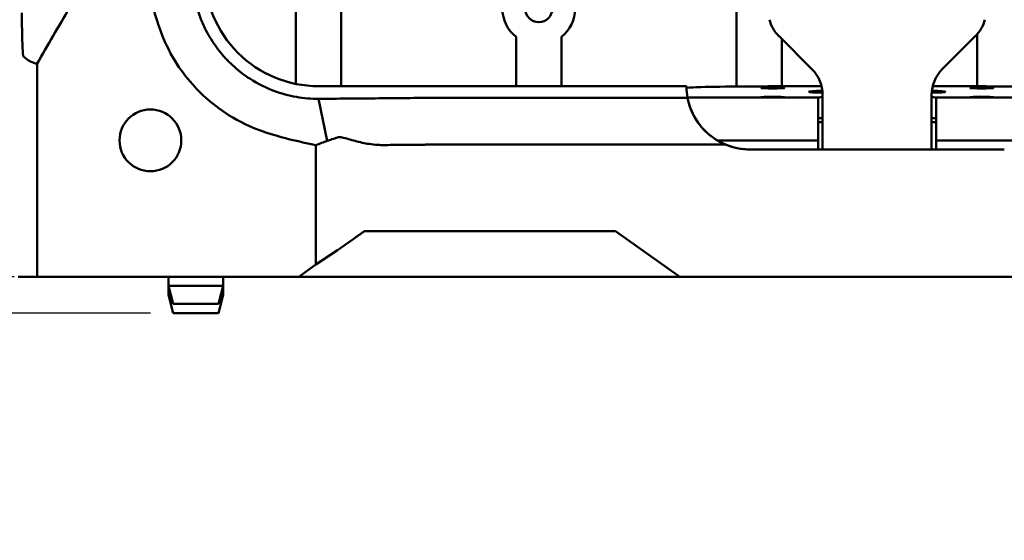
# Model space of a CAD drawing. Header units: millimetres. Extents: x 0 to 2100, y 0 to 1485.
# Tile 17 of 256: x 884 to 992, y 731 to 788. Entities that reach past the tile are written whole.
import ezdxf

# ---------------------------------------------------------------- set-up
doc = ezdxf.new("R2010")
doc.units = ezdxf.units.MM
doc.header["$LTSCALE"] = 5
doc.layers.add('Bemaßung (ISO)', color=7, linetype='Continuous', lineweight=25)
doc.layers.add('Sichtbar (ISO)', color=7, linetype='Continuous', lineweight=50)
doc.styles.add('Notiztext (DIN)', font='isocpeur.ttf')
doc.dimstyles.new('Standard (DIN)', dxfattribs={"dimscale": 5, "dimtxt": 3.5, "dimasz": 2.5, "dimexe": 2, "dimexo": 0.5, "dimgap": 0.5, "dimtad": 1, "dimrnd": 1e-08, "dimtxsty": 'Notiztext (DIN)', "dimcen": 0.09, "dimdle": 10, "dimclrd": 256, "dimclre": 256, "dimclrt": 256, "dimadec": 0, "dimazin": 0, "dimtfac": 1, "dimtmove": 0, "dimatfit": 3, "dimfxl": 1, "dimtolj": 1, "dimtzin": 0, "dimlwd": -1, "dimlwe": -1, "dimarcsym": 0})

# ---------------------------------------------------------------- blocks, each defined once
blk = doc.blocks.new('*D12')
at = {"layer": 'Bemaßung (ISO)', "transparency": 16777216}
for p, q in [((854.6, 772.58), (854.6, 785.08)), ((883.22, 760.08), (844.6, 760.08)), ((854.6, 756.08), (854.6, 760.08)), ((898.21, 756.08), (844.6, 756.08)), ((854.6, 743.58), (854.6, 731.08))]:
    blk.add_line(p, q, dxfattribs=at)
for points in [[(852.52, 772.58), (856.68, 772.58), (854.6, 760.08)], [(852.52, 743.58), (856.68, 743.58), (854.6, 756.08)]]:
    blk.add_solid(points, dxfattribs=at)
at = {"layer": 'Defpoints', "color": 0, "transparency": 16777216}
for p in [(854.6, 760.08), (885.72, 760.08), (900.71, 756.08)]:
    blk.add_point(p, dxfattribs=at)
at = {"layer": 'Bemaßung (ISO)', "transparency": 16777216, "insert": (831.1, 745.83), "char_height": 17.5, "attachment_point": 1, "rotation": 90, "style": 'Notiztext (DIN)'}
blk.add_mtext('\\A1;(4)', dxfattribs=at)

msp = doc.modelspace()

# ---------------------------------------------------------------- linework, layer by layer
at = {"layer": 'Sichtbar (ISO)'}
for p, q in [((914.207, 781.29), (914.207, 798.178)), ((919.207, 781.038), (919.207, 796.281)), ((962.707, 781.008), (962.707, 792.202)), ((886.307, 786.811), (886.307, 786.807)), ((938.457, 786.455), (938.457, 781.038)), ((943.457, 786.455), (943.457, 781.038)), ((967.378, 786.563), (971.035, 782.906)), ((967.707, 786.234), (967.707, 781.025)), ((989.035, 786.563), (985.378, 782.906)), ((989.207, 786.745), (989.207, 781.025)), ((885.725, 783.521), (885.725, 760.077)), ((916.707, 781.038), (957.207, 781.038)), ((972.093, 781.025), (966.207, 781.025)), ((990.207, 781.025), (984.321, 781.025)), ((916.707, 779.653), (917.678, 775.02)), ((971.707, 779.787), (957.327, 779.787)), ((971.707, 779.787), (971.707, 779.794)), ((971.707, 775.077), (971.707, 779.787)), ((972.207, 778.577), (972.207, 780.077)), ((984.207, 778.577), (984.207, 780.077)), ((984.707, 779.787), (984.707, 779.794)), ((984.707, 775.077), (984.707, 779.787)), ((999.087, 779.787), (984.707, 779.787)), ((972.207, 777.524), (971.726, 777.524)), ((984.688, 777.524), (984.207, 777.524)), ((971.707, 777.077), (972.207, 777.077)), ((984.207, 777.077), (984.207, 774.077)), ((984.207, 777.077), (984.707, 777.077)), ((960.601, 775.077), (971.707, 775.077)), ((971.707, 774.077), (971.707, 775.077)), ((984.707, 774.077), (984.707, 775.077)), ((984.707, 775.077), (995.812, 775.077)), ((916.427, 761.409), (916.427, 774.558)), ((958.207, 774.637), (961.464, 774.637)), ((992.207, 774.077), (964.207, 774.077)), ((920.738, 764.365), (919.293, 763.344)), ((923.938, 765.077), (921.749, 765.077)), ((923.938, 765.077), (949.407, 765.077)), ((956.476, 760.077), (949.407, 765.077)), ((918.793, 762.998), (916.427, 761.409)), ((914.544, 760.077), (916.427, 761.409)), ((883.647, 760.077), (885.725, 760.077)), ((914.544, 760.077), (885.725, 760.077)), ((900.207, 760.077), (900.207, 759.077)), ((906.207, 760.077), (906.207, 759.077)), ((914.544, 760.077), (916.726, 760.077)), ((921.707, 760.077), (916.726, 760.077)), ((921.707, 760.077), (949.707, 760.077)), ((954.688, 760.077), (949.707, 760.077)), ((954.688, 760.077), (956.476, 760.077)), ((958.207, 760.077), (956.476, 760.077)), ((996.688, 760.077), (958.207, 760.077)), ((900.207, 759.077), (906.207, 759.077)), ((900.707, 757.077), (900.207, 759.077)), ((900.207, 759.077), (900.207, 758.077)), ((905.707, 757.077), (906.207, 759.077)), ((906.207, 759.077), (906.207, 758.077)), ((900.207, 758.077), (900.457, 758.077)), ((900.707, 756.077), (900.207, 758.077)), ((905.707, 756.077), (906.207, 758.077)), ((905.957, 758.077), (906.207, 758.077)), ((900.707, 757.077), (905.707, 757.077)), ((900.707, 756.077), (905.707, 756.077))]:
    msp.add_line(p, q, dxfattribs=at)
for centre, radius in [((940.957, 789.577), 1.5), ((898.207, 775.077), 3.4)]:
    msp.add_circle(centre, radius, dxfattribs=at)
for centre, radius, start, end in [((916.707, 793.577), 12.539, 179.99853, 270.0004), ((940.957, 789.577), 4, 128.68219, 231.31781), ((940.957, 789.577), 4, 308.68219, 51.31781), ((970.207, 789.391), 4, 195.00188, 225), ((986.207, 789.391), 4, 315, 344.99812), ((968.207, 780.077), 4, 0, 45), ((988.207, 780.077), 4, 135, 180), ((964.207, 781.077), 7, 211.00349, 246.931), ((973.707, 777.249), 2, 172.08604, 179.99994), ((982.707, 777.249), 2, 359.99994, 7.91384), ((964.207, 781.077), 7, 238.99728, 270), ((964.207, 781.077), 7, 246.93105, 270.00007)]:
    msp.add_arc(centre, radius, start, end, dxfattribs=at)
for centre, major_axis, ratio, start_param, end_param in [((964.207, 781.077), (-4.95, -4.95), 0.9999629, 5.5033891, 5.6859364), ((966.207, 780.763), (10, 0), 0.0261859, 1.5707954, 2.6899101), ((964.207, 781.077), (-4.95, -4.95), 0.9999629, 5.5263439, 5.683228), ((978.207, 780.423), (7.5, 0), 0.0261859, 2.5040772, 3.783644), ((978.207, 780.423), (7.5, 0), 0.0261859, 5.641121, 6.9207138), ((990.207, 780.763), (10, 0), 0.0261859, 0.4516806, 1.5707954), ((964.207, 781.077), (4.95, 4.95), 0.999999, 2.5416442, 3.3858908), ((964.182, 781.067), (2.661, -6.46), 0.9980709, 4.5093923, 4.8630268), ((973.707, 779.794), (2, 0), 0.0261859, 2.4188628, 3.1415917), ((982.707, 779.794), (2, 0), 0.0261859, 6.2831843, 7.005924), ((972.207, 778.577), (0, -4.5), 0.00001, 4.712624, 6.2836553), ((984.207, 778.577), (0, -4.5), 0.00001, 4.712389, 6.2827685), ((920.732, 763.735), (10.047, 7.126), 0.0414916, 1.4401067, 1.5408569), ((919.293, 763.406), (-1, -0.709), 0.0412121, 1.0179801, 1.5415789)]:
    msp.add_ellipse(centre, major_axis=major_axis, ratio=ratio, start_param=start_param, end_param=end_param, dxfattribs=at)
for centre in [(966.707, 780.829), (989.707, 780.829), (966.707, 779.834), (989.707, 779.834)]:
    msp.add_ellipse(centre, major_axis=(-1.3, 0), ratio=0.0261859, dxfattribs=at)
for points, knots in [([(902.783, 793.581), (902.777, 792.74), (902.849, 791.886), (903.167, 790.143), (903.418, 789.27), (903.933, 787.976), (904.133, 787.539), (904.682, 786.489), (905.056, 785.89), (905.682, 785.039), (905.9, 784.764), (906.244, 784.364), (906.361, 784.232), (906.541, 784.038), (906.602, 783.974), (906.694, 783.878), (906.725, 783.847), (906.771, 783.799), (906.787, 783.783), (906.81, 783.76), (906.818, 783.752), (906.83, 783.74), (906.834, 783.736), (906.844, 783.726), (906.849, 783.721), (906.849, 783.72)], [0.0004926, 0.0004926, 0.0004926, 0.0004926, 0.2630341, 0.2630341, 0.5370773, 0.5370773, 0.6807102, 0.6807102, 0.8916916, 0.8916916, 0.9967677, 0.9967677, 1.0495132, 1.0495132, 1.0759753, 1.0759753, 1.0892335, 1.0892335, 1.09587, 1.09587, 1.0991902, 1.0991902, 1.1008508, 1.1008508, 1.103623, 1.103623, 1.103623, 1.103623]), ([(897.687, 793.297), (897.877, 792.37), (898.089, 791.372), (898.618, 789.229), (899.081, 787.565), (900.869, 783.532), (902.236, 781.804), (903.584, 780.455)], [0.000001, 0.000001, 0.000001, 0.000001, 0.2840444, 0.2840444, 0.6431569, 0.6431569, 1.1746657, 1.1746657, 1.1746657, 1.1746657]), ([(885.725, 783.521), (886.319, 784.545), (886.915, 785.573), (888.103, 787.621), (888.7, 788.649), (889.294, 789.673)], [0.000001, 0.000001, 0.000001, 0.000001, 0.35517931, 0.35517931, 0.71025261, 0.71025261, 0.71025261, 0.71025261]), ([(884.058, 789.1), (884.058, 788.761), (884.06, 788.422), (884.065, 787.76), (884.069, 787.437), (884.081, 786.657), (884.093, 786.162), (884.123, 785.315), (884.141, 784.992), (884.181, 784.497), (884.205, 784.349), (884.228, 784.323)], [0.00006192, 0.00006192, 0.00006192, 0.00006192, 0.10196918, 0.10196918, 0.20358905, 0.20358905, 0.35991615, 0.35991615, 0.50480797, 0.50480797, 0.66915374, 0.66915374, 0.66915374, 0.66915374]), ([(884.228, 784.319), (884.481, 784.082), (884.733, 783.894), (885.232, 783.627), (885.478, 783.546), (885.725, 783.521)], [0.0002081, 0.0002081, 0.0002081, 0.0002081, 2.171528, 2.171528, 4.288238, 4.288238, 4.288238, 4.288238]), ([(916.71, 779.654), (915.907, 779.647), (915.093, 779.713), (913.434, 780.001), (912.602, 780.228), (911.005, 780.829), (910.091, 781.254), (908.927, 782.008), (908.725, 782.146), (907.931, 782.721), (907.37, 783.2), (906.849, 783.72)], [0.0003602, 0.0003602, 0.0003602, 0.0003602, 0.25089262, 0.25089262, 0.51059712, 0.51059712, 0.76164168, 0.76164168, 0.8153598, 0.8153598, 0.9771471, 0.9771471, 0.9771471, 0.9771471]), ([(903.584, 780.455), (904.655, 779.385), (906.5, 777.805), (910.717, 775.946), (912.366, 775.487), (914.504, 774.96), (915.5, 774.748), (916.427, 774.558)], [-1.2177771, -1.2177771, -1.2177771, -1.2177771, -0.6414586, -0.6414586, -0.2838868, -0.2838868, -0.000001, -0.000001, -0.000001, -0.000001]), ([(957.33, 779.768), (937.329, 779.768), (934.142, 779.768), (929.086, 779.761), (928.154, 779.751), (924.282, 779.714), (923.24, 779.704), (921.35, 779.688), (920.566, 779.681), (919.311, 779.671), (918.82, 779.668), (917.796, 779.661), (917.256, 779.657), (916.707, 779.654)], [0.000001, 0.000001, 0.000001, 0.000001, 6.0003712, 6.0003712, 14.45496, 14.45496, 17.9509785, 17.9509785, 20.425238, 20.425238, 21.9374343, 21.9374343, 23.5977707, 23.5977707, 23.5977707, 23.5977707]), ([(916.427, 774.558), (916.635, 774.637), (916.844, 774.716), (917.26, 774.873), (917.468, 774.951), (917.676, 775.028)], [0.000001, 0.000001, 0.000001, 0.000001, 0.07576993, 0.07576993, 0.15125094, 0.15125094, 0.15125094, 0.15125094]), ([(918.793, 775.401), (918.593, 775.334), (918.394, 775.267), (918.022, 775.136), (917.851, 775.075), (917.68, 775.011)], [-0.13502161, -0.13502161, -0.13502161, -0.13502161, -0.06290549, -0.06290549, -0.00064478, -0.00064478, -0.00064478, -0.00064478]), ([(918.793, 775.401), (918.819, 775.409), (918.845, 775.416), (918.893, 775.427), (918.914, 775.43), (918.952, 775.435), (918.968, 775.437), (919.001, 775.439), (919.018, 775.44), (919.05, 775.441), (919.065, 775.441), (919.096, 775.439), (919.112, 775.438), (919.151, 775.435), (919.175, 775.432), (919.231, 775.423), (919.262, 775.417), (919.293, 775.409)], [0.000001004, 0.000001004, 0.000001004, 0.000001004, 0.009180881, 0.009180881, 0.016148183, 0.016148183, 0.021389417, 0.021389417, 0.026524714, 0.026524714, 0.031354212, 0.031354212, 0.036100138, 0.036100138, 0.043383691, 0.043383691, 0.053036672, 0.053036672, 0.053036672, 0.053036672]), ([(919.293, 775.409), (919.534, 775.347), (919.775, 775.284), (920.258, 775.153), (920.498, 775.087), (920.738, 775.02)], [0.000001, 0.000001, 0.000001, 0.000001, 0.0744934, 0.0744934, 0.14871166, 0.14871166, 0.14871166, 0.14871166]), ([(923.938, 774.565), (923.695, 774.563), (923.448, 774.57), (922.906, 774.606), (922.61, 774.637), (921.784, 774.758), (921.257, 774.873), (920.738, 775.02)], [0.000001, 0.000001, 0.000001, 0.000001, 0.07712916, 0.07712916, 0.16843635, 0.16843635, 0.3308534, 0.3308534, 0.3308534, 0.3308534]), ([(958.207, 774.637), (957.239, 774.637), (945.361, 774.637), (943.133, 774.637), (937.658, 774.637), (933.403, 774.636), (932.135, 774.635), (930.927, 774.631), (930.635, 774.629), (930.135, 774.625), (929.931, 774.623), (929.549, 774.619), (929.381, 774.617), (929.055, 774.613), (928.896, 774.611), (928.672, 774.608), (928.599, 774.608), (928.389, 774.606), (928.3, 774.605), (927.861, 774.601), (927.504, 774.597), (926.669, 774.589), (926.173, 774.585), (925.085, 774.575), (924.513, 774.57), (923.938, 774.565)], [-5.0238221, -5.0238221, -5.0238221, -5.0238221, -2.6062797, -2.6062797, -1.7883635, -1.7883635, -1.1620963, -1.1620963, -0.9662329, -0.9662329, -0.822272, -0.822272, -0.7027431, -0.7027431, -0.5935076, -0.5935076, -0.5408158, -0.5408158, -0.4424134, -0.4424134, -0.3455032, -0.3455032, -0.1819188, -0.1819188, -0.000001, -0.000001, -0.000001, -0.000001])]:
    msp.add_open_spline(points, degree=3, knots=knots, dxfattribs=at)

# ---------------------------------------------------------------- dimensions: what is measured, and where the dimension line sits
at = {"layer": 'Bemaßung (ISO)'}
dim = msp.add_linear_dim(base=(854.6, 760.077), p1=(900.707, 756.077), p2=(885.725, 760.077), angle=270, text='(<>)', dimstyle='Standard (DIN)', override={"dimgap": 0.5, "dimdec": 2, "dimtol": 0, "dimlim": 0, "dimtp": 0, "dimtm": 0, "dimtdec": 2, "dimtofl": 1, "dimatfit": 1}, dxfattribs=at)
dim.commit()
dim.dimension.update_dxf_attribs({"geometry": '*D12', "text_midpoint": (854.6, 758.077), "dimtype": 160})

doc.saveas('drawing.dxf')
